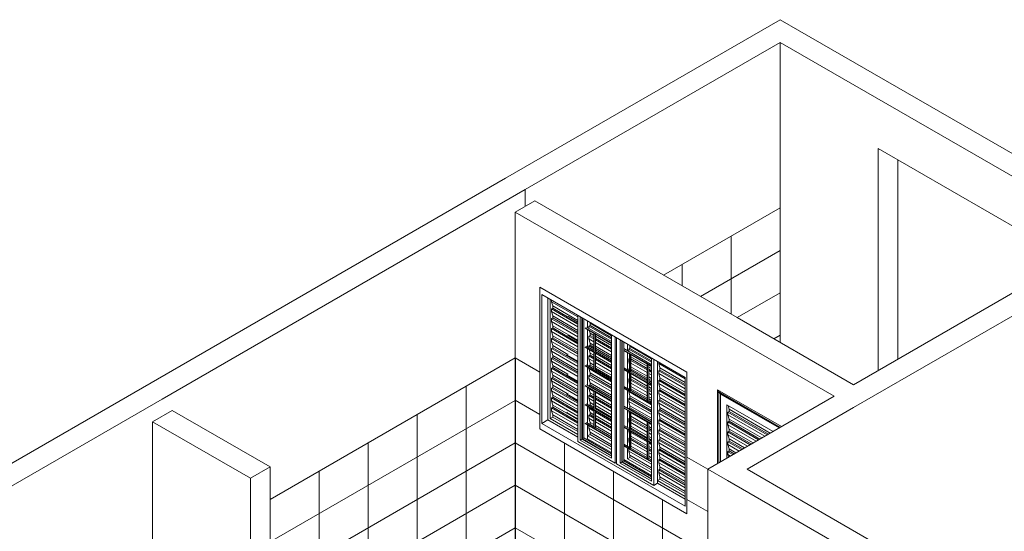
# Model space of a CAD drawing. Header units: metres. Extents: x -16.8 to 29.9, y -11.9 to 37.1.
# Tile 169 of 202: x -11.4 to -5.7, y 13.8 to 16.7. Entities that reach past the tile are written whole.
import ezdxf

# ---------------------------------------------------------------- set-up
doc = ezdxf.new("R2010")
doc.units = ezdxf.units.M
for name, color, linetype, lineweight in [('A-DOOR', 7, 'Continuous', 5), ('A-GLAZ', 7, 'Continuous', 5), ('A-WALL-PATT', 7, 'Continuous', 5), ('I-WALL', 7, 'Continuous', 5)]:
    doc.layers.add(name, color=color, linetype=linetype, lineweight=lineweight)

# ---------------------------------------------------------------- blocks, each defined once
blk = doc.blocks.new('Parede básica _ ALV_EST_PA1 - ___-1844649-EXPLODE')
at = {"layer": 'I-WALL'}
for p, q in [((-13.2522, 13.128), (-10.6783, 14.6141)), ((-10.5651, 14.5487), (-13.0259, 13.128)), ((-13.2522, 10.9071), (-13.2522, 13.128)), ((-13.2522, 13.128), (-13.1391, 13.0627)), ((-13.1391, 10.8418), (-13.2522, 10.9071))]:
    blk.add_line(p, q, dxfattribs=at)
blk = doc.blocks.new('Parede básica _ ALV_EST_PA1_Á_ SER - ___-1845047-EXPLODE')
at = {"layer": 'I-WALL'}
for p, q in [((-6.8882, 16.6716), (-4.9366, 15.5448)), ((-5.1629, 15.5448), (-7.0014, 16.6063)), ((-7.0014, 16.6063), (-7.0014, 15.651)), ((-6.4357, 14.712), (-6.4357, 15.9939)), ((-6.4357, 15.9939), (-5.4104, 15.4019)), ((-6.3226, 15.9286), (-6.3226, 14.7773)), ((-4.9366, 15.5448), (-5.0498, 15.4795)), ((-4.9366, 15.5448), (-4.9366, 15.0305))]:
    blk.add_line(p, q, dxfattribs=at)
blk = doc.blocks.new('Parede básica _ ALV_EST_PA1_Á_SER E COZ - ___-1845341-EXPLODE')
at = {"layer": 'I-WALL'}
for p, q in [((-7.2489, 15.0182), (-6.5771, 14.6304)), ((-6.6903, 14.565), (-7.362, 14.9529)), ((-7.362, 14.6018), (-6.9943, 14.3895)), ((-6.5771, 14.4997), (-6.464, 14.565))]:
    blk.add_line(p, q, dxfattribs=at)
blk = doc.blocks.new('Parede básica _ ALV_EST_PA3 COZ - ___-1846523-EXPLODE')
at = {"layer": 'I-WALL'}
for p, q in [((-10.5086, 14.4834), (-10.6217, 14.4181)), ((-10.5086, 14.4834), (-9.9429, 14.1568)), ((-10.6217, 14.4181), (-10.6217, 13.2097)), ((-10.056, 14.0915), (-10.6217, 14.4181)), ((-9.9429, 14.1568), (-10.056, 14.0915)), ((-9.9429, 14.1568), (-9.9429, 12.9484)), ((-10.056, 12.8831), (-10.056, 14.0915)), ((-10.6217, 12.9566), (-10.6217, 12.4324)), ((-10.6217, 12.3507), (-10.6217, 12.2952))]:
    blk.add_line(p, q, dxfattribs=at)
blk = doc.blocks.new('Parede básica _ ALV_EST_PA3 - ___-1854551-EXPLODE')
at = {"layer": 'I-WALL'}
for p, q in [((-7.4186, 14.1445), (-6.6903, 14.565)), ((-6.5771, 14.4997), (-7.1923, 14.1445)), ((-7.4186, 13.1647), (-7.4186, 14.1445)), ((-7.3054, 14.0792), (-7.4186, 14.1445))]:
    blk.add_line(p, q, dxfattribs=at)
blk = doc.blocks.new('Parede básica _ ALV_EST_PA3 - ___-1874385-EXPLODE')
at = {"layer": 'I-WALL'}
for p, q in [((-7.1923, 14.1445), (-6.3438, 13.6546)), ((-6.57, 13.6546), (-7.3054, 14.0792)), ((-7.2701, 13.7077), (-6.8741, 13.4791)), ((-7.2701, 13.2505), (-7.2701, 13.7077))]:
    blk.add_line(p, q, dxfattribs=at)
blk = doc.blocks.new('PORTA DE GIRO L_70-EXPLODE0')
at = {"layer": 'A-DOOR'}
for p, q in [((-7.362, 14.5936), (-7.3549, 14.5977)), ((-7.362, 14.5936), (-7.3549, 14.5977)), ((-7.362, 14.5936), (-7.362, 14.1772)), ((-7.3549, 14.5895), (-7.362, 14.5936)), ((-7.362, 14.5895), (-7.362, 14.5936)), ((-7.362, 14.5936), (-7.0014, 14.3854)), ((-7.362, 14.5895), (-7.0049, 14.3834)), ((-7.3479, 14.5936), (-7.3549, 14.5895)), ((-7.3549, 14.5895), (-7.3549, 14.1813)), ((-7.0069, 14.3822), (-7.3443, 14.577)), ((-7.3443, 14.577), (-7.3443, 14.1874)), ((-7.309, 14.2078), (-7.309, 14.5158)), ((-7.309, 14.5158), (-7.0423, 14.3618)), ((-7.2956, 14.49), (-7.3019, 14.5117)), ((-7.2956, 14.4777), (-7.2956, 14.49)), ((-7.2956, 14.49), (-7.058, 14.3527)), ((-7.3027, 14.4736), (-7.2956, 14.4777)), ((-7.3027, 14.4573), (-7.3027, 14.4736)), ((-7.3027, 14.4736), (-7.0756, 14.3425)), ((-7.2956, 14.4328), (-7.3027, 14.4573)), ((-7.3027, 14.4573), (-7.0898, 14.3344)), ((-7.2956, 14.4777), (-7.0686, 14.3466)), ((-7.2956, 14.4206), (-7.2956, 14.4328)), ((-7.2956, 14.4328), (-7.1075, 14.3242)), ((-7.3027, 14.4165), (-7.2956, 14.4206)), ((-7.3027, 14.4001), (-7.3027, 14.4165)), ((-7.3027, 14.4165), (-7.1251, 14.314)), ((-7.2956, 14.3757), (-7.3027, 14.4001)), ((-7.3027, 14.4001), (-7.1393, 14.3058)), ((-7.2956, 14.4206), (-7.1181, 14.318)), ((-7.2956, 14.3634), (-7.2956, 14.3757)), ((-7.2956, 14.3757), (-7.1569, 14.2956)), ((-7.3027, 14.3593), (-7.2956, 14.3634)), ((-7.3027, 14.343), (-7.3027, 14.3593)), ((-7.3027, 14.3593), (-7.1746, 14.2854)), ((-7.2956, 14.3185), (-7.3027, 14.343)), ((-7.3027, 14.343), (-7.1888, 14.2772)), ((-7.2956, 14.3634), (-7.1676, 14.2895)), ((-7.2956, 14.3062), (-7.2956, 14.3185)), ((-7.2956, 14.3185), (-7.2064, 14.267)), ((-7.3027, 14.3022), (-7.2956, 14.3062)), ((-7.3027, 14.2858), (-7.3027, 14.3022)), ((-7.3027, 14.3022), (-7.2241, 14.2568)), ((-7.2956, 14.2613), (-7.3027, 14.2858)), ((-7.3027, 14.2858), (-7.2383, 14.2486)), ((-7.2956, 14.3062), (-7.2171, 14.2609)), ((-7.2956, 14.2491), (-7.2956, 14.2613)), ((-7.2956, 14.2613), (-7.2559, 14.2384)), ((-7.3027, 14.245), (-7.2956, 14.2491)), ((-7.3027, 14.2287), (-7.3027, 14.245)), ((-7.3027, 14.245), (-7.2736, 14.2282)), ((-7.2984, 14.2139), (-7.3027, 14.2287)), ((-7.3027, 14.2287), (-7.2878, 14.2201)), ((-7.2956, 14.2491), (-7.2665, 14.2323))]:
    blk.add_line(p, q, dxfattribs=at)
blk = doc.blocks.new('PORTA DE GIRO L_84-EXPLODE0')
blk.add_blockref('PORTA DE GIRO L_70-EXPLODE0', (0, 0))
blk = doc.blocks.new('Parede básica _ ALV_EST_PA1_Á_ SER - ___-1966651-EXPLODE')
at = {"layer": 'I-WALL'}
for p, q in [((-8.5853, 15.8224), (-7.0014, 16.7369)), ((-6.8882, 16.6716), (-7.0014, 16.7369)), ((-7.0014, 16.6063), (-8.4722, 15.7571)), ((-8.4722, 15.7571), (-8.4722, 15.6591)), ((-7.6731, 15.2631), (-7.0014, 15.651))]:
    blk.add_line(p, q, dxfattribs=at)
blk = doc.blocks.new('Parede básica _ ALV_EST_PA13 - ___-1967069-EXPLODE')
at = {"layer": 'A-WALL-PATT', "true_color": 0x808080}
h = blk.add_hatch(dxfattribs=at)
h.set_pattern_fill('FP_33', color=8, style=0, pattern_type=2)
h.set_pattern_definition([(30, (-10.509, 12.418), (-3e-06, 0.244945), []), (90, (-10.509, 12.418), (-0.28284, -0.1633), [])])
h.paths.add_polyline_path([(-9.7732, 12.7851), (-8.5287, 13.5036), (-8.5287, 14.7855), (-9.9429, 13.969), (-9.9429, 12.9484), (-9.9287, 12.9402), (-9.9287, 12.8749), (-9.8015, 12.8014)])
at = {"layer": 'I-WALL'}
for p, q in [((-8.5287, 14.7855), (-9.9429, 13.969)), ((-8.5499, 13.4914), (-8.5287, 13.5036))]:
    blk.add_line(p, q, dxfattribs=at)
blk = doc.blocks.new('Parede básica _ ALV_EST_PA1 COZ - ___-1967537-EXPLODE')
at = {"layer": 'I-WALL'}
for p, q in [((-10.6783, 14.6141), (-8.5853, 15.8224)), ((-8.4722, 15.7571), (-10.5651, 14.5487)), ((-8.4722, 15.6591), (-8.4722, 15.7571)), ((-9.9429, 13.969), (-8.5287, 14.7855))]:
    blk.add_line(p, q, dxfattribs=at)
blk = doc.blocks.new('Parede básica _ ALV_EST_PA1_Á_SER E COZ - ___-1968049-EXPLODE')
at = {"layer": 'I-WALL'}
for p, q in [((-8.4156, 15.6918), (-8.5287, 15.6265)), ((-8.4156, 15.6918), (-7.2489, 15.0182)), ((-7.362, 14.9529), (-8.5287, 15.6265)), ((-8.5287, 15.6265), (-8.5287, 14.7855)), ((-8.3873, 14.7038), (-8.3873, 15.1937)), ((-8.3873, 15.1937), (-7.5388, 14.7038)), ((-8.5287, 14.7855), (-8.3873, 14.7038)), ((-7.5388, 14.7038), (-7.5388, 14.2139)), ((-7.362, 14.1772), (-7.362, 14.6018)), ((-7.5388, 14.2139), (-7.4186, 14.1445))]:
    blk.add_line(p, q, dxfattribs=at)
blk = doc.blocks.new('Parede básica _ ALV_EST_PA13_Á SER - ___-1968278-EXPLODE')
at = {"layer": 'A-WALL-PATT', "true_color": 0x808080}
h = blk.add_hatch(dxfattribs=at)
h.set_pattern_fill('FP_34', color=8, style=0, pattern_type=2)
h.set_pattern_definition([(330, (-7.397, 12.908), (3e-06, 0.244945), []), (90, (-7.397, 12.908), (-0.28284, 0.1633), [])])
h.paths.add_polyline_path([(-7.6802, 13.0137), (-7.4186, 13.1647), (-7.4186, 14.1445), (-7.5388, 14.2139), (-7.5388, 13.8873), (-8.3873, 14.3772), (-8.3873, 14.7038), (-8.5287, 14.7855), (-8.5287, 13.5036), (-7.6908, 13.0198)])
at = {"layer": 'I-WALL'}
for p, q in [((-8.3873, 14.7038), (-8.5287, 14.7855)), ((-8.5287, 14.7855), (-8.5287, 13.5036)), ((-8.3873, 14.3772), (-8.3873, 14.7038)), ((-7.5388, 13.8873), (-8.3873, 14.3772)), ((-7.4186, 14.1445), (-7.5388, 14.2139)), ((-7.5388, 14.2139), (-7.5388, 13.8873)), ((-8.5287, 13.5036), (-7.6802, 13.0137))]:
    blk.add_line(p, q, dxfattribs=at)
blk = doc.blocks.new('Parede básica _ ALV_EST_PA13 - ___-1968845-EXPLODE')
at = {"layer": 'A-WALL-PATT', "true_color": 0x808080}
h = blk.add_hatch(dxfattribs=at)
h.set_pattern_fill('FP_35', color=8, style=0, pattern_type=2)
h.set_pattern_definition([(30, (-7.284, 14.753), (-3e-06, 0.244945), []), (90, (-7.284, 14.753), (-0.28284, -0.1633), [])])
h.paths.add_polyline_path([(-7.0014, 14.8753), (-7.0014, 15.651), (-7.6731, 15.2631), (-7.0085, 14.8794)])
at = {"layer": 'I-WALL'}
for p, q in [((-7.0014, 15.651), (-7.6731, 15.2631)), ((-7.0014, 14.8753), (-7.0014, 15.651))]:
    blk.add_line(p, q, dxfattribs=at)
blk = doc.blocks.new('JANELA DE CORRE_72-EXPLODE0')
at = {"layer": 'A-GLAZ'}
for p, q in [((-7.5388, 14.7038), (-8.3873, 15.1937)), ((-8.3873, 15.1937), (-8.3873, 14.3772)), ((-8.3767, 14.4079), (-8.3767, 15.1509)), ((-8.3767, 15.1509), (-7.5494, 14.6732)), ((-8.3414, 15.1305), (-8.3414, 14.4283)), ((-8.3272, 14.4364), (-8.3272, 15.1223)), ((-8.3201, 15.11), (-8.3201, 15.1182)), ((-8.3131, 15.0856), (-8.3201, 15.11)), ((-8.3201, 15.11), (-8.1681, 15.0223)), ((-8.3201, 15.0692), (-8.3131, 15.0733)), ((-8.3201, 15.0529), (-8.3201, 15.0692)), ((-8.3201, 15.0692), (-8.1681, 14.9815)), ((-8.3131, 15.0284), (-8.3201, 15.0529)), ((-8.3201, 15.0529), (-8.1681, 14.9651)), ((-8.3131, 15.0733), (-8.3131, 15.0856)), ((-8.3131, 15.0856), (-8.1681, 15.0019)), ((-8.3131, 15.0733), (-8.2272, 15.0237)), ((-8.3201, 15.0121), (-8.3131, 15.0162)), ((-8.3201, 14.9957), (-8.3201, 15.0121)), ((-8.3201, 15.0121), (-8.1681, 14.9243)), ((-8.3131, 14.9712), (-8.3201, 14.9957)), ((-8.3201, 14.9957), (-8.1681, 14.908)), ((-8.3131, 15.0162), (-8.3131, 15.0284)), ((-8.3131, 15.0284), (-8.1681, 14.9447)), ((-8.3131, 15.0162), (-8.1681, 14.9325)), ((-8.2318, 15.0211), (-8.2247, 15.0251)), ((-8.2318, 15.0186), (-8.2318, 15.0211)), ((-8.2318, 15.0211), (-8.1681, 14.9843)), ((-8.2318, 15.0186), (-8.1681, 14.9819)), ((-8.1681, 14.9925), (-8.2247, 15.0251)), ((-8.1681, 15.0304), (-8.1681, 14.3038)), ((-8.154, 14.3119), (-8.154, 15.0223)), ((-8.1448, 15.017), (-8.1448, 14.3172)), ((-8.3201, 14.9549), (-8.3131, 14.959)), ((-8.3201, 14.9386), (-8.3201, 14.9549)), ((-8.3201, 14.9549), (-8.1681, 14.8671)), ((-8.3131, 14.9141), (-8.3201, 14.9386)), ((-8.3201, 14.9386), (-8.1681, 14.8508)), ((-8.3131, 14.959), (-8.3131, 14.9712)), ((-8.3131, 14.9712), (-8.1681, 14.8876)), ((-8.3131, 14.959), (-8.2307, 14.9114)), ((-8.3201, 14.8978), (-8.3131, 14.9018)), ((-8.3201, 14.8814), (-8.3201, 14.8978)), ((-8.3201, 14.8978), (-8.1681, 14.81)), ((-8.3131, 14.8569), (-8.3201, 14.8814)), ((-8.3201, 14.8814), (-8.1681, 14.7937)), ((-8.3131, 14.9018), (-8.3131, 14.9141)), ((-8.3131, 14.9141), (-8.1681, 14.8304)), ((-8.3131, 14.9018), (-8.1681, 14.8182)), ((-8.2318, 14.9108), (-8.2247, 14.9149)), ((-8.2318, 14.9084), (-8.2318, 14.9108)), ((-8.2318, 14.9108), (-8.1681, 14.8741)), ((-8.2318, 14.9084), (-8.1681, 14.8716)), ((-8.1681, 14.8822), (-8.2247, 14.9149)), ((-7.9737, 14.9182), (-7.9737, 14.2078)), ((-7.9524, 14.1792), (-7.9524, 14.9059)), ((-7.9454, 14.9018), (-7.9454, 14.1752)), ((-7.9242, 14.1792), (-7.9242, 14.8896)), ((-7.915, 14.8843), (-7.915, 14.1845)), ((-8.3201, 14.8406), (-8.3131, 14.8447)), ((-8.3201, 14.8243), (-8.3201, 14.8406)), ((-8.3201, 14.8406), (-8.1681, 14.7528)), ((-8.3131, 14.7998), (-8.3201, 14.8243)), ((-8.3201, 14.8243), (-8.1681, 14.7365)), ((-8.3131, 14.8447), (-8.3131, 14.8569)), ((-8.3131, 14.8569), (-8.2257, 14.8065)), ((-8.3131, 14.8447), (-8.1681, 14.761)), ((-8.3201, 14.7835), (-8.3131, 14.7875)), ((-8.3201, 14.7671), (-8.3201, 14.7835)), ((-8.3201, 14.7835), (-8.1681, 14.6957)), ((-8.3131, 14.7426), (-8.3201, 14.7671)), ((-8.3201, 14.7671), (-8.1681, 14.6793)), ((-8.3131, 14.7875), (-8.3131, 14.7998)), ((-8.3131, 14.7998), (-8.1681, 14.7161)), ((-8.3131, 14.7875), (-8.1681, 14.7038)), ((-8.2318, 14.803), (-8.2247, 14.8071)), ((-8.2318, 14.8006), (-8.2318, 14.803)), ((-8.2318, 14.803), (-8.1681, 14.7663)), ((-8.2318, 14.8006), (-8.1681, 14.7639)), ((-7.7438, 14.7855), (-7.7438, 14.0751)), ((-7.7297, 14.0506), (-7.7297, 14.7773)), ((-8.3201, 14.7263), (-8.3131, 14.7304)), ((-8.3201, 14.71), (-8.3201, 14.7263)), ((-8.3201, 14.7263), (-8.1681, 14.6385)), ((-8.3131, 14.6855), (-8.3201, 14.71)), ((-8.3201, 14.71), (-8.1681, 14.6222)), ((-8.3131, 14.7304), (-8.3131, 14.7426)), ((-8.3131, 14.7426), (-8.2257, 14.6922)), ((-8.3131, 14.7304), (-8.1681, 14.6467)), ((-7.7085, 14.7651), (-7.7085, 14.0629)), ((-7.7085, 14.0792), (-7.7085, 14.7651)), ((-7.7014, 14.7528), (-7.7014, 14.761)), ((-7.6943, 14.7283), (-7.7014, 14.7528)), ((-7.7014, 14.7528), (-7.5494, 14.6651)), ((-7.7014, 14.712), (-7.6943, 14.7161)), ((-7.7014, 14.6957), (-7.7014, 14.712)), ((-7.7014, 14.712), (-7.5494, 14.6242)), ((-7.6943, 14.7161), (-7.6943, 14.7283)), ((-7.6943, 14.7283), (-7.5494, 14.6446)), ((-7.6943, 14.7161), (-7.5494, 14.6324)), ((-8.3201, 14.6691), (-8.3131, 14.6732)), ((-8.3201, 14.6528), (-8.3201, 14.6691)), ((-8.3201, 14.6691), (-8.1681, 14.5814)), ((-8.3131, 14.6283), (-8.3201, 14.6528)), ((-8.3201, 14.6528), (-8.1681, 14.565)), ((-8.3131, 14.6732), (-8.3131, 14.6855)), ((-8.3131, 14.6855), (-8.1681, 14.6018)), ((-8.3131, 14.6732), (-8.1681, 14.5895)), ((-8.2318, 14.6887), (-8.2247, 14.6928)), ((-8.2318, 14.6863), (-8.2318, 14.6887)), ((-8.2318, 14.6887), (-8.1681, 14.652)), ((-8.2318, 14.6863), (-8.1681, 14.6495)), ((-7.6943, 14.6712), (-7.7014, 14.6957)), ((-7.7014, 14.6957), (-7.5494, 14.6079)), ((-7.7014, 14.6549), (-7.6943, 14.6589)), ((-7.7014, 14.6385), (-7.7014, 14.6549)), ((-7.7014, 14.6549), (-7.5494, 14.5671)), ((-7.6943, 14.6589), (-7.6943, 14.6712)), ((-7.6943, 14.6712), (-7.5494, 14.5875)), ((-7.6943, 14.6589), (-7.5494, 14.5752)), ((-7.5494, 14.6732), (-7.5494, 13.9302)), ((-7.5388, 13.8873), (-7.5388, 14.7038)), ((-8.3201, 14.612), (-8.3131, 14.6161)), ((-8.3201, 14.5957), (-8.3201, 14.612)), ((-8.3201, 14.612), (-8.1681, 14.5242)), ((-8.3131, 14.6161), (-8.3131, 14.6283)), ((-8.3131, 14.6283), (-8.2293, 14.5799)), ((-8.3131, 14.6161), (-8.1681, 14.5324)), ((-7.6943, 14.614), (-7.7014, 14.6385)), ((-7.7014, 14.6385), (-7.5494, 14.5507)), ((-7.7014, 14.5977), (-7.6943, 14.6018)), ((-7.7014, 14.5814), (-7.7014, 14.5977)), ((-7.7014, 14.5977), (-7.5494, 14.5099)), ((-7.6943, 14.6018), (-7.6943, 14.614)), ((-7.6943, 14.614), (-7.5494, 14.5303)), ((-7.6943, 14.6018), (-7.5494, 14.5181)), ((-8.3131, 14.5712), (-8.3201, 14.5957)), ((-8.3201, 14.5957), (-8.1681, 14.5079)), ((-8.3201, 14.5548), (-8.3131, 14.5589)), ((-8.3201, 14.5385), (-8.3201, 14.5548)), ((-8.3201, 14.5548), (-8.1681, 14.4671)), ((-8.3131, 14.5589), (-8.3131, 14.5712)), ((-8.3131, 14.5712), (-8.1681, 14.4875)), ((-8.3131, 14.5589), (-8.1689, 14.4757)), ((-8.2318, 14.5785), (-8.2247, 14.5826)), ((-8.2318, 14.5761), (-8.2318, 14.5785)), ((-8.2318, 14.5785), (-8.1681, 14.5418)), ((-8.2318, 14.5761), (-8.1681, 14.5393)), ((-7.6943, 14.5569), (-7.7014, 14.5814)), ((-7.7014, 14.5814), (-7.5494, 14.4936)), ((-7.7014, 14.5405), (-7.6943, 14.5446)), ((-7.7014, 14.5242), (-7.7014, 14.5405)), ((-7.7014, 14.5405), (-7.5494, 14.4528)), ((-7.6943, 14.5446), (-7.6943, 14.5569)), ((-7.6943, 14.5569), (-7.5494, 14.4732)), ((-7.6943, 14.5446), (-7.5494, 14.4609)), ((-8.3131, 14.514), (-8.3201, 14.5385)), ((-8.3201, 14.5385), (-8.1681, 14.4507)), ((-8.3201, 14.4977), (-8.3131, 14.5018)), ((-8.3201, 14.4813), (-8.3201, 14.4977)), ((-8.3201, 14.4977), (-8.1681, 14.4099)), ((-8.3131, 14.5018), (-8.3131, 14.514)), ((-8.3131, 14.514), (-8.1681, 14.4303)), ((-8.3131, 14.5018), (-8.1681, 14.4181)), ((-7.6943, 14.4997), (-7.7014, 14.5242)), ((-7.7014, 14.5242), (-7.5494, 14.4364)), ((-7.7014, 14.4834), (-7.6943, 14.4875)), ((-7.7014, 14.4671), (-7.7014, 14.4834)), ((-7.7014, 14.4834), (-7.5494, 14.3956)), ((-7.6943, 14.4875), (-7.6943, 14.4997)), ((-7.6943, 14.4997), (-7.5494, 14.416)), ((-7.6943, 14.4875), (-7.5494, 14.4038)), ((-8.3767, 14.4079), (-8.3414, 14.4283)), ((-8.3414, 14.4283), (-8.1681, 14.3283)), ((-8.3272, 14.4364), (-8.3131, 14.4446)), ((-8.1681, 14.3446), (-8.3272, 14.4364)), ((-8.3131, 14.4569), (-8.3201, 14.4813)), ((-8.3201, 14.4813), (-8.1681, 14.3936)), ((-8.3131, 14.4446), (-8.3131, 14.4569)), ((-8.1681, 14.3732), (-8.3131, 14.4569)), ((-8.3131, 14.4446), (-8.1681, 14.3609)), ((-8.2318, 14.4707), (-8.2276, 14.4731)), ((-8.2318, 14.4683), (-8.2318, 14.4707)), ((-8.2318, 14.4707), (-8.1681, 14.434)), ((-8.2318, 14.4683), (-8.1681, 14.4315)), ((-7.6943, 14.4426), (-7.7014, 14.4671)), ((-7.7014, 14.4671), (-7.5494, 14.3793)), ((-7.7014, 14.4262), (-7.6943, 14.4303)), ((-7.7014, 14.4099), (-7.7014, 14.4262)), ((-7.7014, 14.4262), (-7.5494, 14.3385)), ((-7.6943, 14.4303), (-7.6943, 14.4426)), ((-7.6943, 14.4426), (-7.5494, 14.3589)), ((-7.6943, 14.4303), (-7.5494, 14.3466)), ((-8.3873, 14.3772), (-7.5388, 13.8873)), ((-7.5494, 13.9302), (-8.3767, 14.4079)), ((-7.6943, 14.3854), (-7.7014, 14.4099)), ((-7.7014, 14.4099), (-7.5494, 14.3221)), ((-7.7014, 14.3691), (-7.6943, 14.3732)), ((-7.7014, 14.3527), (-7.7014, 14.3691)), ((-7.7014, 14.3691), (-7.5494, 14.2813)), ((-7.6943, 14.3732), (-7.6943, 14.3854)), ((-7.6943, 14.3854), (-7.5494, 14.3017)), ((-7.6943, 14.3732), (-7.5494, 14.2895)), ((-8.1448, 14.3172), (-8.154, 14.3119)), ((-7.9737, 14.2078), (-8.154, 14.3119)), ((-7.9737, 14.2184), (-8.1448, 14.3172)), ((-7.6943, 14.3283), (-7.7014, 14.3527)), ((-7.7014, 14.3527), (-7.5494, 14.265)), ((-7.7014, 14.3119), (-7.6943, 14.316)), ((-7.7014, 14.2956), (-7.7014, 14.3119)), ((-7.7014, 14.3119), (-7.5494, 14.2242)), ((-7.6943, 14.316), (-7.6943, 14.3283)), ((-7.6943, 14.3283), (-7.5494, 14.2446)), ((-7.6943, 14.316), (-7.5494, 14.2323)), ((-8.1681, 14.3038), (-7.9524, 14.1792)), ((-7.6943, 14.2711), (-7.7014, 14.2956)), ((-7.7014, 14.2956), (-7.5494, 14.2078)), ((-7.7014, 14.2548), (-7.6943, 14.2589)), ((-7.6943, 14.2589), (-7.6943, 14.2711)), ((-7.6943, 14.2711), (-7.5494, 14.1874)), ((-7.6943, 14.2589), (-7.5494, 14.1752)), ((-7.7014, 14.2384), (-7.7014, 14.2548)), ((-7.7014, 14.2548), (-7.5494, 14.167)), ((-7.6943, 14.2139), (-7.7014, 14.2384)), ((-7.7014, 14.2384), (-7.5494, 14.1507)), ((-7.7014, 14.1976), (-7.6943, 14.2017)), ((-7.6943, 14.2017), (-7.6943, 14.2139)), ((-7.6943, 14.2139), (-7.5494, 14.1303)), ((-7.6943, 14.2017), (-7.5494, 14.118)), ((-7.9451, 14.1835), (-7.9524, 14.1792)), ((-7.9454, 14.1752), (-7.7297, 14.0506)), ((-7.9242, 14.1792), (-7.915, 14.1845)), ((-7.7438, 14.0751), (-7.9242, 14.1792)), ((-7.7436, 14.0856), (-7.915, 14.1845)), ((-7.7014, 14.1813), (-7.7014, 14.1976)), ((-7.7014, 14.1976), (-7.5494, 14.1098)), ((-7.6943, 14.1568), (-7.7014, 14.1813)), ((-7.7014, 14.1813), (-7.5494, 14.0935)), ((-7.7014, 14.1405), (-7.6943, 14.1445)), ((-7.6943, 14.1445), (-7.6943, 14.1568)), ((-7.6943, 14.1568), (-7.5494, 14.0731)), ((-7.6943, 14.1445), (-7.5494, 14.0609)), ((-7.7085, 14.0792), (-7.695, 14.087)), ((-7.7014, 14.1241), (-7.7014, 14.1405)), ((-7.7014, 14.1405), (-7.5494, 14.0527)), ((-7.6943, 14.0996), (-7.7014, 14.1241)), ((-7.7014, 14.1241), (-7.5494, 14.0364)), ((-7.6943, 14.0874), (-7.6943, 14.0996)), ((-7.5494, 14.0159), (-7.6943, 14.0996)), ((-7.6943, 14.0874), (-7.5494, 14.0037)), ((-7.7297, 14.0506), (-7.7085, 14.0629)), ((-7.5494, 13.9874), (-7.7085, 14.0792)), ((-7.7085, 14.0629), (-7.5494, 13.971))]:
    blk.add_line(p, q, dxfattribs=at)
at = {"layer": 'A-GLAZ', "color": 250, "true_color": 0x404040}
for p, q in [((-8.1419, 15.0153), (-8.1419, 14.3189)), ((-8.1328, 15.01), (-8.1328, 14.3242)), ((-8.1328, 14.3242), (-8.1328, 15.01)), ((-8.1115, 14.9598), (-8.1115, 14.9978)), ((-8.1115, 14.9978), (-8.1115, 14.9598)), ((-8.1257, 14.9598), (-7.9737, 14.872)), ((-8.1257, 14.9574), (-7.9737, 14.8696)), ((-7.9737, 14.8802), (-8.1186, 14.9639)), ((-8.1115, 14.8496), (-8.1115, 14.9492)), ((-8.1115, 14.9492), (-8.1115, 14.8496)), ((-8.1045, 14.9692), (-8.0974, 14.9733)), ((-8.1045, 14.9557), (-8.1045, 14.9692)), ((-8.1045, 14.9692), (-7.9737, 14.8937)), ((-8.0974, 14.9284), (-8.1018, 14.9436)), ((-8.0974, 14.9855), (-8.0988, 14.9904)), ((-8.0974, 14.9733), (-8.0974, 14.9855)), ((-8.0974, 14.9855), (-7.9735, 14.914)), ((-8.0974, 14.9733), (-7.9737, 14.9018)), ((-8.1045, 14.912), (-8.0974, 14.9161)), ((-8.1045, 14.8957), (-8.1045, 14.912)), ((-8.1045, 14.912), (-8.0751, 14.8951)), ((-8.0974, 14.8712), (-8.1045, 14.8957)), ((-8.1045, 14.8957), (-8.0751, 14.8788)), ((-8.0974, 14.9161), (-8.0974, 14.9284)), ((-8.0974, 14.9284), (-8.0751, 14.9155)), ((-8.0974, 14.9161), (-8.0751, 14.9033)), ((-8.0751, 14.7126), (-8.0751, 14.9282)), ((-8.0751, 14.9282), (-8.0737, 14.9274)), ((-8.0737, 14.9274), (-8.0737, 14.7118)), ((-8.0666, 14.8237), (-8.0666, 14.9233)), ((-8.0666, 14.9106), (-7.9737, 14.8569)), ((-8.0666, 14.8984), (-7.9737, 14.8447)), ((-8.0666, 14.8902), (-7.9737, 14.8365)), ((-7.9121, 14.8827), (-7.9121, 14.1862)), ((-8.1257, 14.8496), (-7.9737, 14.7618)), ((-8.1257, 14.8471), (-7.9737, 14.7594)), ((-8.0751, 14.8286), (-8.1186, 14.8537)), ((-8.1115, 14.7418), (-8.1115, 14.839)), ((-8.1115, 14.839), (-8.1115, 14.7418)), ((-8.1045, 14.8549), (-8.0974, 14.859)), ((-8.1045, 14.8455), (-8.1045, 14.8549)), ((-8.1045, 14.8549), (-8.0751, 14.838)), ((-8.0974, 14.8141), (-8.1032, 14.8342)), ((-8.0974, 14.859), (-8.0974, 14.8712)), ((-8.0974, 14.8712), (-8.0751, 14.8584)), ((-8.0974, 14.859), (-8.0751, 14.8461)), ((-8.0666, 14.8739), (-7.9737, 14.8202)), ((-8.0666, 14.8535), (-7.9737, 14.7998)), ((-8.0666, 14.8412), (-7.9737, 14.7875)), ((-8.0666, 14.8331), (-7.9737, 14.7794)), ((-7.9737, 14.77), (-8.0666, 14.8237)), ((-7.9029, 14.8773), (-7.9029, 14.1915)), ((-7.7444, 14.7478), (-7.9029, 14.8394)), ((-7.9029, 14.8312), (-7.7438, 14.7394)), ((-7.9029, 14.8288), (-7.7438, 14.7369)), ((-7.8817, 14.8271), (-7.8817, 14.8651)), ((-7.8747, 14.8365), (-7.8676, 14.8406)), ((-7.8747, 14.8231), (-7.8747, 14.8365)), ((-7.8747, 14.8365), (-7.7438, 14.761)), ((-7.8676, 14.8529), (-7.869, 14.8578)), ((-7.8676, 14.8406), (-7.8676, 14.8529)), ((-7.8676, 14.8529), (-7.7438, 14.7814)), ((-7.8676, 14.8406), (-7.7438, 14.7692)), ((-8.1045, 14.7977), (-8.0974, 14.8018)), ((-8.1045, 14.7814), (-8.1045, 14.7977)), ((-8.1045, 14.7977), (-8.0751, 14.7808)), ((-8.0974, 14.7569), (-8.1045, 14.7814)), ((-8.1045, 14.7814), (-8.0751, 14.7645)), ((-8.0974, 14.8018), (-8.0974, 14.8141)), ((-8.0974, 14.8141), (-8.0751, 14.8012)), ((-8.0974, 14.8018), (-8.0751, 14.789)), ((-8.0666, 14.7159), (-8.0666, 14.813)), ((-8.0666, 14.7963), (-7.9737, 14.7426)), ((-8.0666, 14.7841), (-7.9737, 14.7304)), ((-8.0666, 14.7759), (-7.9737, 14.7222)), ((-7.8817, 14.7169), (-7.8817, 14.8165)), ((-7.8747, 14.7794), (-7.8701, 14.782)), ((-7.8747, 14.763), (-7.8747, 14.7794)), ((-7.8747, 14.7794), (-7.8701, 14.7767)), ((-7.8701, 14.8043), (-7.872, 14.8109)), ((-7.8701, 14.5942), (-7.8701, 14.8098)), ((-7.8701, 14.8098), (-7.8687, 14.809)), ((-7.8687, 14.809), (-7.8687, 14.5934)), ((-7.8616, 14.7053), (-7.8616, 14.8049)), ((-7.8616, 14.7922), (-7.7675, 14.7379)), ((-7.8616, 14.78), (-7.7675, 14.7257)), ((-7.8616, 14.7718), (-7.7675, 14.7175)), ((-8.1257, 14.7418), (-7.9737, 14.654)), ((-8.1257, 14.7394), (-7.9737, 14.6516)), ((-8.0751, 14.7208), (-8.1186, 14.7459)), ((-8.1115, 14.6275), (-8.1115, 14.7312)), ((-8.1115, 14.7312), (-8.1115, 14.6275)), ((-8.1045, 14.7406), (-8.0974, 14.7447)), ((-8.1045, 14.7377), (-8.1045, 14.7406)), ((-8.1045, 14.7406), (-8.0751, 14.7236)), ((-8.1045, 14.7243), (-8.1045, 14.7271)), ((-8.0974, 14.6998), (-8.1045, 14.7243)), ((-8.1045, 14.7243), (-7.9737, 14.6487)), ((-8.0974, 14.7447), (-8.0974, 14.7569)), ((-8.0974, 14.7569), (-8.0751, 14.7441)), ((-8.0974, 14.7447), (-8.0751, 14.7318)), ((-8.0751, 14.7126), (-8.0737, 14.7118)), ((-8.0737, 14.7118), (-8.0666, 14.7159)), ((-8.0666, 14.7596), (-7.9737, 14.7059)), ((-8.0666, 14.7392), (-7.9737, 14.6855)), ((-8.0666, 14.7269), (-7.9737, 14.6732)), ((-8.0666, 14.7187), (-7.9737, 14.6651)), ((-7.9737, 14.6622), (-8.0666, 14.7159)), ((-7.8701, 14.7102), (-7.9029, 14.7292)), ((-7.9029, 14.721), (-7.7438, 14.6291)), ((-7.9029, 14.7185), (-7.7438, 14.6267)), ((-7.8703, 14.7478), (-7.8747, 14.763)), ((-7.8747, 14.763), (-7.8701, 14.7604)), ((-7.8747, 14.7222), (-7.8701, 14.7249)), ((-7.8747, 14.7128), (-7.8747, 14.7222)), ((-7.8747, 14.7222), (-7.8701, 14.7196)), ((-7.8616, 14.7555), (-7.7675, 14.7012)), ((-7.8616, 14.7351), (-7.7675, 14.6808)), ((-7.8616, 14.7228), (-7.7675, 14.6685)), ((-7.8616, 14.7147), (-7.7675, 14.6604)), ((-7.7675, 14.535), (-7.7675, 14.7506)), ((-7.7675, 14.7506), (-7.7661, 14.7498)), ((-7.7661, 14.7498), (-7.7661, 14.5342)), ((-7.759, 14.6461), (-7.759, 14.7457)), ((-7.759, 14.733), (-7.7438, 14.7243)), ((-7.759, 14.7208), (-7.7438, 14.712)), ((-7.759, 14.7126), (-7.7438, 14.7038)), ((-8.1045, 14.6834), (-8.0974, 14.6875)), ((-8.1045, 14.6671), (-8.1045, 14.6834)), ((-8.1045, 14.6834), (-7.9737, 14.6079)), ((-8.0974, 14.6426), (-8.1045, 14.6671)), ((-8.1045, 14.6671), (-7.9737, 14.5916)), ((-8.0974, 14.6875), (-8.0974, 14.6998)), ((-8.0974, 14.6998), (-7.9737, 14.6283)), ((-8.0974, 14.6875), (-7.9737, 14.6161)), ((-7.8817, 14.6091), (-7.8817, 14.7063)), ((-7.8747, 14.6651), (-7.8701, 14.6677)), ((-7.8747, 14.6487), (-7.8747, 14.6651)), ((-7.8747, 14.6651), (-7.8701, 14.6624)), ((-7.8701, 14.69), (-7.8734, 14.7015)), ((-7.7675, 14.651), (-7.8616, 14.7053)), ((-7.8616, 14.5975), (-7.8616, 14.6947)), ((-7.8616, 14.6779), (-7.7675, 14.6236)), ((-7.8616, 14.6657), (-7.7675, 14.6114)), ((-7.8616, 14.6575), (-7.7675, 14.6032)), ((-7.759, 14.6963), (-7.7438, 14.6875)), ((-7.759, 14.6759), (-7.7438, 14.6671)), ((-7.759, 14.6636), (-7.7438, 14.6549)), ((-7.759, 14.6555), (-7.7438, 14.6467)), ((-8.1257, 14.6275), (-7.9737, 14.5397)), ((-8.1257, 14.625), (-7.9737, 14.5373)), ((-7.9737, 14.5479), (-8.1186, 14.6316)), ((-8.1115, 14.5173), (-8.1115, 14.6169)), ((-8.1115, 14.6169), (-8.1115, 14.5173)), ((-8.1045, 14.6263), (-8.0974, 14.6304)), ((-8.1045, 14.6234), (-8.1045, 14.6263)), ((-8.1045, 14.6263), (-7.9737, 14.5507)), ((-8.1045, 14.6099), (-8.1045, 14.6128)), ((-8.0974, 14.5854), (-8.1045, 14.6099)), ((-8.1045, 14.6099), (-8.0751, 14.593)), ((-8.0974, 14.6304), (-8.0974, 14.6426)), ((-8.0974, 14.6426), (-7.9737, 14.5712)), ((-8.0974, 14.6304), (-7.9737, 14.5589)), ((-8.0751, 14.3803), (-8.0751, 14.5959)), ((-8.0751, 14.5959), (-8.0737, 14.595)), ((-7.8701, 14.6024), (-7.9029, 14.6214)), ((-7.9029, 14.6132), (-7.7438, 14.5214)), ((-7.9029, 14.6108), (-7.7438, 14.5189)), ((-7.8817, 14.4948), (-7.8817, 14.5985)), ((-7.8701, 14.6328), (-7.8747, 14.6487)), ((-7.8747, 14.6487), (-7.8701, 14.6461)), ((-7.8747, 14.6079), (-7.8701, 14.6106)), ((-7.8747, 14.605), (-7.8747, 14.6079)), ((-7.8747, 14.6079), (-7.8701, 14.6052)), ((-7.8687, 14.5934), (-7.8616, 14.5975)), ((-7.8616, 14.6412), (-7.7675, 14.5869)), ((-7.8616, 14.6208), (-7.7675, 14.5665)), ((-7.8616, 14.6085), (-7.7675, 14.5542)), ((-7.8616, 14.6004), (-7.7675, 14.5461)), ((-7.7675, 14.5432), (-7.8616, 14.5975)), ((-7.7438, 14.6373), (-7.759, 14.6461)), ((-7.759, 14.5383), (-7.759, 14.6355)), ((-7.759, 14.6187), (-7.7438, 14.6099)), ((-7.759, 14.6065), (-7.7438, 14.5977)), ((-7.759, 14.5983), (-7.7438, 14.5895)), ((-8.1045, 14.5691), (-8.0974, 14.5732)), ((-8.1045, 14.5528), (-8.1045, 14.5691)), ((-8.1045, 14.5691), (-8.0751, 14.5522)), ((-8.0974, 14.5283), (-8.1045, 14.5528)), ((-8.1045, 14.5528), (-8.0751, 14.5358)), ((-8.0974, 14.5732), (-8.0974, 14.5854)), ((-8.0974, 14.5854), (-8.0751, 14.5726)), ((-8.0974, 14.5732), (-8.0751, 14.5603)), ((-8.0737, 14.595), (-8.0737, 14.3795)), ((-8.0666, 14.4913), (-8.0666, 14.591)), ((-8.0666, 14.5881), (-7.9737, 14.5344)), ((-8.0666, 14.5677), (-7.9737, 14.514)), ((-8.0666, 14.5554), (-7.9737, 14.5018)), ((-8.0666, 14.5473), (-7.9737, 14.4936)), ((-7.8747, 14.5916), (-7.8747, 14.5944)), ((-7.8676, 14.5671), (-7.8747, 14.5916)), ((-7.8747, 14.5916), (-7.7438, 14.516)), ((-7.8747, 14.5507), (-7.8676, 14.5548)), ((-7.8747, 14.5344), (-7.8747, 14.5507)), ((-7.8747, 14.5507), (-7.7446, 14.4757)), ((-7.8701, 14.5942), (-7.8687, 14.5934)), ((-7.8676, 14.5548), (-7.8676, 14.5671)), ((-7.8676, 14.5671), (-7.7438, 14.4956)), ((-7.8676, 14.5548), (-7.7438, 14.4834)), ((-7.759, 14.582), (-7.7438, 14.5732)), ((-7.759, 14.5616), (-7.7438, 14.5528)), ((-7.759, 14.5493), (-7.7438, 14.5405)), ((-7.759, 14.5412), (-7.7438, 14.5324)), ((-8.1257, 14.5173), (-7.9737, 14.4295)), ((-8.1257, 14.5148), (-7.9737, 14.427)), ((-8.0751, 14.4962), (-8.1186, 14.5214)), ((-8.1115, 14.4095), (-8.1115, 14.5067)), ((-8.1115, 14.5067), (-8.1115, 14.4095)), ((-8.1045, 14.4956), (-8.1045, 14.5026)), ((-8.0974, 14.4711), (-8.1045, 14.4956)), ((-8.1045, 14.4956), (-8.0751, 14.4787)), ((-8.1034, 14.5126), (-8.0974, 14.516)), ((-8.0974, 14.516), (-8.0974, 14.5283)), ((-8.0974, 14.5283), (-8.0751, 14.5154)), ((-8.0974, 14.516), (-8.0751, 14.5032)), ((-8.0666, 14.5309), (-7.9737, 14.4773)), ((-8.0666, 14.5105), (-7.9737, 14.4569)), ((-8.0666, 14.4983), (-7.9737, 14.4446)), ((-7.9737, 14.4377), (-8.0666, 14.4913)), ((-7.7438, 14.4152), (-7.9029, 14.5071)), ((-7.9029, 14.4989), (-7.7438, 14.407)), ((-7.9029, 14.4965), (-7.8687, 14.4767)), ((-7.8817, 14.3846), (-7.8817, 14.4842)), ((-7.8676, 14.5099), (-7.8747, 14.5344)), ((-7.8747, 14.5344), (-7.7438, 14.4589)), ((-7.8747, 14.4936), (-7.8676, 14.4977)), ((-7.8747, 14.4907), (-7.8747, 14.4936)), ((-7.8747, 14.4936), (-7.7438, 14.4181)), ((-7.8676, 14.4977), (-7.8676, 14.5099)), ((-7.8676, 14.5099), (-7.7438, 14.4385)), ((-7.8676, 14.4977), (-7.7438, 14.4262)), ((-7.7675, 14.535), (-7.7661, 14.5342)), ((-7.7661, 14.5342), (-7.759, 14.5383)), ((-7.7438, 14.5295), (-7.759, 14.5383)), ((-8.1045, 14.4548), (-8.0974, 14.4589)), ((-8.1045, 14.4385), (-8.1045, 14.4548)), ((-8.1045, 14.4548), (-8.0751, 14.4379)), ((-8.0974, 14.414), (-8.1045, 14.4385)), ((-8.1045, 14.4385), (-8.0751, 14.4215)), ((-8.0974, 14.4589), (-8.0974, 14.4711)), ((-8.0974, 14.4711), (-8.0751, 14.4583)), ((-8.0974, 14.4589), (-8.0751, 14.446)), ((-8.0666, 14.3836), (-8.0666, 14.4807)), ((-8.0666, 14.4738), (-7.9737, 14.4201)), ((-8.0666, 14.4534), (-7.9737, 14.3997)), ((-8.0666, 14.4411), (-7.9737, 14.3874)), ((-8.0666, 14.433), (-7.9737, 14.3793)), ((-7.8747, 14.4773), (-7.8747, 14.4801)), ((-7.8701, 14.4613), (-7.8747, 14.4773)), ((-7.8747, 14.4773), (-7.8719, 14.4757)), ((-7.8747, 14.4364), (-7.8701, 14.4391)), ((-7.8747, 14.4201), (-7.8747, 14.4364)), ((-7.8747, 14.4364), (-7.8701, 14.4338)), ((-7.8701, 14.2619), (-7.8701, 14.4775)), ((-7.8701, 14.4775), (-7.8687, 14.4767)), ((-7.8687, 14.4767), (-7.8687, 14.2611)), ((-7.867, 14.4757), (-7.7438, 14.4046)), ((-7.8616, 14.373), (-7.8616, 14.4726)), ((-7.8616, 14.4697), (-7.7675, 14.4154)), ((-7.8616, 14.4493), (-7.7675, 14.395)), ((-7.8616, 14.4371), (-7.7675, 14.3828)), ((-7.8616, 14.4289), (-7.7675, 14.3746)), ((-8.1257, 14.4095), (-7.9737, 14.3217)), ((-8.1257, 14.407), (-7.9737, 14.3193)), ((-8.0751, 14.3885), (-8.1186, 14.4136)), ((-8.1115, 14.3364), (-8.1115, 14.3989)), ((-8.1115, 14.3989), (-8.1115, 14.3201)), ((-8.1045, 14.3813), (-8.1045, 14.3948)), ((-8.0974, 14.3568), (-8.1045, 14.3813)), ((-8.1045, 14.3813), (-7.9737, 14.3058)), ((-8.0974, 14.4017), (-8.0974, 14.414)), ((-8.0974, 14.414), (-8.0751, 14.4011)), ((-8.0974, 14.4017), (-8.0751, 14.3889)), ((-8.0751, 14.3803), (-8.0737, 14.3795)), ((-8.0737, 14.3795), (-8.0666, 14.3836)), ((-8.0666, 14.4166), (-7.9737, 14.363)), ((-8.0666, 14.3962), (-7.9737, 14.3425)), ((-8.0666, 14.384), (-7.9737, 14.3303)), ((-7.9737, 14.3299), (-8.0666, 14.3836)), ((-7.8701, 14.3779), (-7.9029, 14.3968)), ((-7.9029, 14.3887), (-7.7438, 14.2968)), ((-7.9029, 14.3862), (-7.7438, 14.2944)), ((-7.8817, 14.2768), (-7.8817, 14.374)), ((-7.8701, 14.4042), (-7.8747, 14.4201)), ((-7.8747, 14.4201), (-7.8701, 14.4175)), ((-7.8747, 14.363), (-7.8747, 14.3699)), ((-7.8736, 14.3799), (-7.8701, 14.3819)), ((-7.8616, 14.4126), (-7.7675, 14.3583)), ((-7.8616, 14.3921), (-7.7675, 14.3378)), ((-7.8616, 14.3799), (-7.7675, 14.3256)), ((-7.7675, 14.3187), (-7.8616, 14.373)), ((-7.7675, 14.2027), (-7.7675, 14.4183)), ((-7.7675, 14.4183), (-7.7661, 14.4175)), ((-7.7661, 14.4175), (-7.7661, 14.2019)), ((-7.759, 14.3138), (-7.759, 14.4134)), ((-7.759, 14.4105), (-7.7438, 14.4017)), ((-7.759, 14.3901), (-7.7438, 14.3813)), ((-7.759, 14.3779), (-7.7438, 14.3691)), ((-7.759, 14.3697), (-7.7438, 14.3609)), ((-8.1328, 14.3242), (-8.1448, 14.3172)), ((-8.1448, 14.3172), (-8.1419, 14.3189)), ((-8.1419, 14.3189), (-7.9737, 14.2217)), ((-8.1328, 14.3242), (-7.9737, 14.2323)), ((-8.1186, 14.316), (-8.1115, 14.3201)), ((-8.0974, 14.3446), (-8.1115, 14.3364)), ((-7.9737, 14.2568), (-8.1115, 14.3364)), ((-8.1115, 14.3201), (-7.9737, 14.2405)), ((-8.0974, 14.3446), (-8.0974, 14.3568)), ((-7.9737, 14.2854), (-8.0974, 14.3568)), ((-8.0974, 14.3446), (-7.9737, 14.2731)), ((-7.8701, 14.347), (-7.8747, 14.363)), ((-7.8747, 14.363), (-7.8701, 14.3603)), ((-7.8747, 14.3221), (-7.8701, 14.3248)), ((-7.8747, 14.3058), (-7.8747, 14.3221)), ((-7.8747, 14.3221), (-7.8701, 14.3195)), ((-7.8616, 14.2652), (-7.8616, 14.3623)), ((-7.8616, 14.3554), (-7.7675, 14.3011)), ((-7.8616, 14.335), (-7.7675, 14.2807)), ((-7.8616, 14.3227), (-7.7675, 14.2684)), ((-7.8616, 14.3146), (-7.7675, 14.2603)), ((-7.759, 14.3534), (-7.7438, 14.3446)), ((-7.759, 14.3329), (-7.7438, 14.3242)), ((-7.759, 14.3207), (-7.7438, 14.3119)), ((-7.7438, 14.305), (-7.759, 14.3138)), ((-7.8701, 14.2701), (-7.9029, 14.2891)), ((-7.9029, 14.2809), (-7.7438, 14.189)), ((-7.9029, 14.2784), (-7.7438, 14.1866)), ((-7.8817, 14.2037), (-7.8817, 14.2662)), ((-7.8705, 14.2915), (-7.8747, 14.3058)), ((-7.8747, 14.3058), (-7.8701, 14.3031)), ((-7.8747, 14.2486), (-7.8747, 14.2621)), ((-7.8701, 14.2619), (-7.8687, 14.2611)), ((-7.8687, 14.2611), (-7.8616, 14.2652)), ((-7.8616, 14.2982), (-7.7675, 14.244)), ((-7.8616, 14.2778), (-7.7675, 14.2235)), ((-7.8616, 14.2656), (-7.7675, 14.2113)), ((-7.7675, 14.2109), (-7.8616, 14.2652)), ((-7.759, 14.206), (-7.759, 14.3031)), ((-7.759, 14.2962), (-7.7438, 14.2874)), ((-7.759, 14.2758), (-7.7438, 14.267)), ((-7.759, 14.2635), (-7.7438, 14.2548)), ((-7.759, 14.2554), (-7.7438, 14.2466)), ((-7.9029, 14.1997), (-7.7438, 14.1078)), ((-7.8817, 14.2037), (-7.8676, 14.2119)), ((-7.7438, 14.1241), (-7.8817, 14.2037)), ((-7.8676, 14.2242), (-7.8747, 14.2486)), ((-7.8747, 14.2486), (-7.7438, 14.1731)), ((-7.8676, 14.2119), (-7.8676, 14.2242)), ((-7.7438, 14.1527), (-7.8676, 14.2242)), ((-7.8676, 14.2119), (-7.7438, 14.1405)), ((-7.7675, 14.2027), (-7.7661, 14.2019)), ((-7.7661, 14.2019), (-7.759, 14.206)), ((-7.759, 14.2391), (-7.7438, 14.2303)), ((-7.759, 14.2186), (-7.7438, 14.2099)), ((-7.759, 14.2064), (-7.7438, 14.1976)), ((-7.7438, 14.1972), (-7.759, 14.206)), ((-7.915, 14.1845), (-7.9029, 14.1915)), ((-7.915, 14.1845), (-7.9121, 14.1862)), ((-7.9121, 14.1862), (-7.7436, 14.0889)), ((-7.9029, 14.1915), (-7.7438, 14.0996))]:
    blk.add_line(p, q, dxfattribs=at)
blk = doc.blocks.new('JANELA DE CORRE_68-EXPLODE0')
blk.add_blockref('JANELA DE CORRE_72-EXPLODE0', (0, 0))
blk = doc.blocks.new('Parede básica _ ALV_EST_PA3_Á_ SER - ___-3017095-EXPLODE')
at = {"layer": 'I-WALL'}
for p, q in [((-6.5771, 14.6304), (-5.6083, 15.1897)), ((-5.4952, 15.1244), (-6.464, 14.565))]:
    blk.add_line(p, q, dxfattribs=at)

msp = doc.modelspace()

# ---------------------------------------------------------------- block references
at = {"layer": 'A-DOOR'}
msp.add_blockref('PORTA DE GIRO L_84-EXPLODE0', (0, 0), dxfattribs=at)
at = {"layer": 'A-GLAZ'}
msp.add_blockref('JANELA DE CORRE_68-EXPLODE0', (0, 0), dxfattribs=at)
at = {"layer": 'I-WALL'}
for name in ['Parede básica _ ALV_EST_PA1_Á_ SER - ___-1966651-EXPLODE', 'Parede básica _ ALV_EST_PA1_Á_ SER - ___-1845047-EXPLODE', 'Parede básica _ ALV_EST_PA1 COZ - ___-1967537-EXPLODE', 'Parede básica _ ALV_EST_PA1_Á_SER E COZ - ___-1968049-EXPLODE', 'Parede básica _ ALV_EST_PA13 - ___-1968845-EXPLODE', 'Parede básica _ ALV_EST_PA3_Á_ SER - ___-3017095-EXPLODE', 'Parede básica _ ALV_EST_PA1_Á_SER E COZ - ___-1845341-EXPLODE', 'Parede básica _ ALV_EST_PA13 - ___-1967069-EXPLODE', 'Parede básica _ ALV_EST_PA13_Á SER - ___-1968278-EXPLODE', 'Parede básica _ ALV_EST_PA1 - ___-1844649-EXPLODE', 'Parede básica _ ALV_EST_PA3 - ___-1854551-EXPLODE', 'Parede básica _ ALV_EST_PA3 COZ - ___-1846523-EXPLODE', 'Parede básica _ ALV_EST_PA3 - ___-1874385-EXPLODE']:
    msp.add_blockref(name, (0, 0), dxfattribs=at)

doc.saveas('drawing.dxf')
